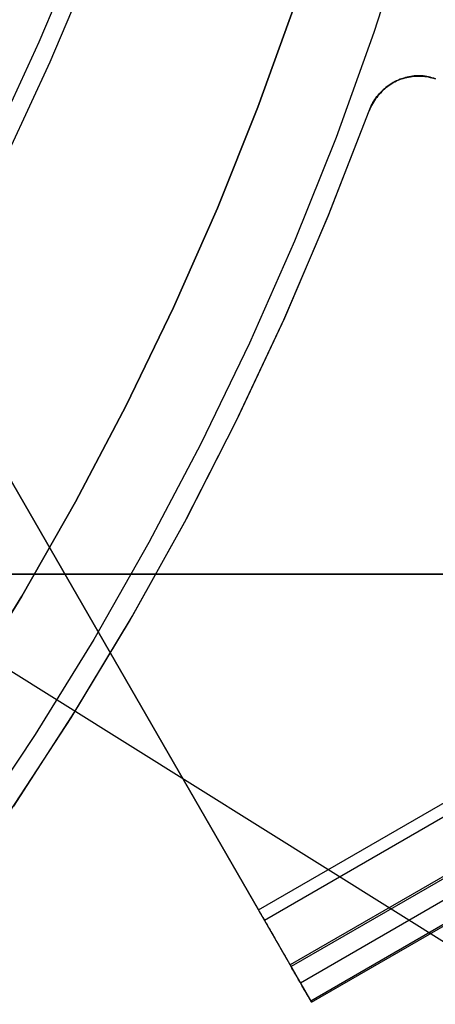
# Model space of a CAD drawing. Header units: millimetres. Extents: x 7986 to 9191, y -11326 to -10283.
# Tile 227 of 256: x 8639.57 to 8647.43, y -10703.93 to -10685.34. Entities that reach past the tile are written whole.
import ezdxf

# ---------------------------------------------------------------- set-up
doc = ezdxf.new("R2010")
doc.units = ezdxf.units.MM
doc.layers.add('color', color=7, linetype='Continuous')
doc.layers.add('luz', color=7, linetype='Continuous')

msp = doc.modelspace()

# ---------------------------------------------------------------- linework, layer by layer
at = {"color": 7, "true_color": 0xffffff}
for p, q in [((8644.084, -10702.15, 54.484), (9189.68, -10387.15, 54.484)), ((8644.197, -10702.345, 54.509), (9189.793, -10387.345, 54.509)), ((9190.28, -10388.189, 53.734), (8644.684, -10703.189, 53.734)), ((9190.299, -10388.221, 49.125), (8644.703, -10703.221, 49.125)), ((9190.477, -10388.53, 52.029), (8644.881, -10703.53, 52.029)), ((9190.674, -10388.87, 50.324), (8645.078, -10703.87, 50.324)), ((8645.09, -10703.893, 50.099), (9190.686, -10388.893, 50.099)), ((8640.645, -10684.076, 46.785), (8639.933, -10685.762, 47.04)), ((8640.147, -10686.134, 45.182), (8640.859, -10684.448, 44.927)), ((8639.933, -10685.762, 47.04), (8639.164, -10687.424, 47.284)), ((8639.378, -10687.796, 45.426), (8640.147, -10686.134, 45.182)), ((8637.052, -10689.969, 51.236), (8644.084, -10702.15, 54.484)), ((8645.081, -10703.876, 50.293), (8637.16, -10690.158, 50.293)), ((8644.703, -10703.221, 49.125), (8637.67, -10691.041, 45.877)), ((8647.792, -10695.811, 21.456), (8631.896, -10695.811, 25.126)), ((8632.065, -10695.811, 25.858), (8649.874, -10695.811, 25.858)), ((8649.03, -10695.811, 26.815), (8633.133, -10695.811, 30.485)), ((8640.962, -10695.811, 23.033), (8640.962, -10695.811, 28.677)), ((8641.121, -10697.017, 47.471), (8641.121, -10697.017, 53.115)), ((8644.084, -10702.15, 54.484), (8644.101, -10702.179, 54.491)), ((8644.101, -10702.179, 54.491), (8644.118, -10702.208, 54.497)), ((8644.118, -10702.208, 54.497), (8644.135, -10702.237, 54.502)), ((8644.135, -10702.237, 54.502), (8644.152, -10702.267, 54.505)), ((8644.152, -10702.267, 54.505), (8644.169, -10702.296, 54.508)), ((8644.169, -10702.296, 54.508), (8644.186, -10702.326, 54.509)), ((8644.186, -10702.326, 54.509), (8644.203, -10702.355, 54.509)), ((8644.203, -10702.355, 54.509), (8644.22, -10702.385, 54.508)), ((8644.22, -10702.385, 54.508), (8644.237, -10702.414, 54.506)), ((8644.237, -10702.414, 54.506), (8644.254, -10702.444, 54.503)), ((8644.254, -10702.444, 54.503), (8644.271, -10702.473, 54.498)), ((8644.271, -10702.473, 54.498), (8644.288, -10702.502, 54.493)), ((8644.288, -10702.502, 54.493), (8644.304, -10702.531, 54.486)), ((8644.304, -10702.531, 54.486), (8644.321, -10702.56, 54.478)), ((8644.321, -10702.56, 54.478), (8644.337, -10702.589, 54.469)), ((8644.337, -10702.589, 54.469), (8644.354, -10702.617, 54.459)), ((8644.354, -10702.617, 54.459), (8644.37, -10702.645, 54.447)), ((8644.37, -10702.645, 54.447), (8644.386, -10702.672, 54.435)), ((8644.386, -10702.672, 54.435), (8644.401, -10702.699, 54.422)), ((8644.401, -10702.699, 54.422), (8644.417, -10702.726, 54.407)), ((8644.417, -10702.726, 54.407), (8644.432, -10702.753, 54.391)), ((8644.432, -10702.753, 54.391), (8644.447, -10702.778, 54.375)), ((8644.447, -10702.778, 54.375), (8644.462, -10702.804, 54.357)), ((8644.462, -10702.804, 54.357), (8644.476, -10702.829, 54.339)), ((8644.476, -10702.829, 54.339), (8644.49, -10702.853, 54.319)), ((8644.49, -10702.853, 54.319), (8644.504, -10702.876, 54.299)), ((8644.504, -10702.876, 54.299), (8644.517, -10702.899, 54.277)), ((8644.517, -10702.899, 54.277), (8644.53, -10702.922, 54.255)), ((8644.53, -10702.922, 54.255), (8644.542, -10702.944, 54.232)), ((8644.542, -10702.944, 54.232), (8644.554, -10702.965, 54.208)), ((8644.554, -10702.965, 54.208), (8644.566, -10702.985, 54.183)), ((8644.566, -10702.985, 54.183), (8644.577, -10703.004, 54.157)), ((8644.577, -10703.004, 54.157), (8644.588, -10703.023, 54.131)), ((8644.588, -10703.023, 54.131), (8644.599, -10703.041, 54.104)), ((8644.599, -10703.041, 54.104), (8644.609, -10703.058, 54.076)), ((8644.609, -10703.058, 54.076), (8644.618, -10703.075, 54.048)), ((8644.618, -10703.075, 54.048), (8644.627, -10703.09, 54.018)), ((8644.627, -10703.09, 54.018), (8644.635, -10703.105, 53.989)), ((8644.635, -10703.105, 53.989), (8644.643, -10703.119, 53.959)), ((8644.643, -10703.119, 53.959), (8644.651, -10703.131, 53.928)), ((8644.651, -10703.131, 53.928), (8644.658, -10703.143, 53.896)), ((8644.658, -10703.143, 53.896), (8644.664, -10703.154, 53.865)), ((8644.664, -10703.154, 53.865), (8644.67, -10703.164, 53.833)), ((8644.67, -10703.164, 53.833), (8644.675, -10703.173, 53.8)), ((8644.675, -10703.173, 53.8), (8644.68, -10703.181, 53.767)), ((8644.68, -10703.181, 53.767), (8644.684, -10703.189, 53.734)), ((8644.684, -10703.189, 53.734), (8645.078, -10703.87, 50.324)), ((8644.719, -10703.25, 49.133), (8644.703, -10703.221, 49.125)), ((8644.736, -10703.279, 49.142), (8644.719, -10703.25, 49.133)), ((8644.752, -10703.307, 49.153), (8644.736, -10703.279, 49.142)), ((8644.768, -10703.335, 49.164), (8644.752, -10703.307, 49.153)), ((8644.784, -10703.362, 49.177), (8644.768, -10703.335, 49.164)), ((8644.8, -10703.389, 49.191), (8644.784, -10703.362, 49.177)), ((8644.815, -10703.416, 49.206), (8644.8, -10703.389, 49.191)), ((8644.83, -10703.442, 49.221), (8644.815, -10703.416, 49.206)), ((8644.845, -10703.468, 49.238), (8644.83, -10703.442, 49.221)), ((8644.859, -10703.493, 49.256), (8644.845, -10703.468, 49.238)), ((8644.874, -10703.517, 49.275), (8644.859, -10703.493, 49.256)), ((8644.888, -10703.542, 49.295), (8644.874, -10703.517, 49.275)), ((8644.901, -10703.565, 49.316), (8644.888, -10703.542, 49.295)), ((8644.914, -10703.588, 49.337), (8644.901, -10703.565, 49.316)), ((8644.927, -10703.61, 49.36), (8644.914, -10703.588, 49.337)), ((8644.94, -10703.632, 49.383), (8644.927, -10703.61, 49.36)), ((8644.952, -10703.652, 49.408), (8644.94, -10703.632, 49.383)), ((8644.963, -10703.672, 49.433), (8644.952, -10703.652, 49.408)), ((8644.974, -10703.692, 49.459), (8644.963, -10703.672, 49.433)), ((8644.985, -10703.71, 49.485), (8644.974, -10703.692, 49.459)), ((8644.995, -10703.728, 49.512), (8644.985, -10703.71, 49.485)), ((8645.005, -10703.745, 49.54), (8644.995, -10703.728, 49.512)), ((8645.014, -10703.761, 49.569), (8645.005, -10703.745, 49.54)), ((8645.023, -10703.776, 49.598), (8645.014, -10703.761, 49.569)), ((8645.031, -10703.791, 49.628), (8645.023, -10703.776, 49.598)), ((8645.039, -10703.804, 49.659), (8645.031, -10703.791, 49.628)), ((8645.046, -10703.817, 49.689), (8645.039, -10703.804, 49.659)), ((8645.053, -10703.828, 49.721), (8645.046, -10703.817, 49.689)), ((8645.059, -10703.839, 49.753), (8645.053, -10703.828, 49.721)), ((8645.065, -10703.849, 49.785), (8645.059, -10703.839, 49.753)), ((8645.07, -10703.858, 49.817), (8645.065, -10703.849, 49.785)), ((8645.075, -10703.866, 49.85), (8645.07, -10703.858, 49.817)), ((8645.079, -10703.872, 49.884), (8645.075, -10703.866, 49.85)), ((8645.078, -10703.87, 50.324), (8645.081, -10703.877, 50.291)), ((8645.082, -10703.878, 49.917), (8645.079, -10703.872, 49.884)), ((8645.081, -10703.877, 50.291), (8645.084, -10703.882, 50.257)), ((8645.085, -10703.883, 49.951), (8645.082, -10703.878, 49.917)), ((8645.084, -10703.882, 50.257), (8645.086, -10703.886, 50.223)), ((8645.087, -10703.887, 49.985), (8645.085, -10703.883, 49.951)), ((8645.086, -10703.886, 50.223), (8645.088, -10703.889, 50.189)), ((8645.089, -10703.89, 50.019), (8645.087, -10703.887, 49.985)), ((8645.088, -10703.889, 50.189), (8645.09, -10703.891, 50.155)), ((8645.09, -10703.892, 50.053), (8645.089, -10703.89, 50.019)), ((8645.09, -10703.891, 50.155), (8645.09, -10703.892, 50.121)), ((8645.09, -10703.892, 50.121), (8645.09, -10703.893, 50.087)), ((8645.09, -10703.893, 50.087), (8645.09, -10703.892, 50.053))]:
    msp.add_line(p, q, dxfattribs=at)
at = {"layer": 'color', "color": 254, "true_color": 0xcad1ee}
for p, q in [((8646.917, -10683.569, 0.259), (8646.269, -10685.576, 0.259)), ((8646.917, -10683.569, 0.259), (8646.269, -10685.576, 0.259)), ((8644.771, -10685.057, 2.259), (8644.073, -10686.989, 2.259)), ((8644.073, -10686.989, 0.259), (8644.771, -10685.057, 0.259)), ((8644.771, -10685.057, 2.259), (8644.073, -10686.989, 2.259)), ((8644.073, -10686.989, 0.259), (8644.771, -10685.057, 0.259)), ((8644.771, -10685.057, 1.259), (8644.073, -10686.989, 1.259)), ((8646.269, -10685.576, 0.259), (8645.552, -10687.559, 0.259)), ((8646.269, -10685.576, 0.259), (8645.552, -10687.559, 0.259)), ((8646.606, -10686.541, 4.359), (8646.636, -10686.524, 4.359)), ((8646.636, -10686.524, 3.101), (8646.606, -10686.541, 3.101)), ((8646.606, -10686.541, 4.359), (8646.636, -10686.524, 4.359)), ((8646.641, -10686.524, 2.151), (8646.611, -10686.542, 2.16)), ((8646.641, -10686.524, 2.151), (8646.611, -10686.542, 2.16)), ((8646.636, -10686.524, 4.359), (8646.666, -10686.509, 4.359)), ((8646.666, -10686.509, 3.101), (8646.636, -10686.524, 3.101)), ((8646.636, -10686.524, 4.359), (8646.666, -10686.509, 4.359)), ((8646.672, -10686.507, 2.141), (8646.641, -10686.524, 2.151)), ((8646.672, -10686.507, 2.141), (8646.641, -10686.524, 2.151)), ((8646.666, -10686.509, 4.359), (8646.697, -10686.494, 4.359)), ((8646.697, -10686.494, 3.101), (8646.666, -10686.509, 3.101)), ((8646.666, -10686.509, 4.359), (8646.697, -10686.494, 4.359)), ((8646.667, -10686.508, 2.142), (8646.667, -10686.508, 4.359)), ((8646.703, -10686.491, 2.131), (8646.672, -10686.507, 2.141)), ((8646.703, -10686.491, 2.131), (8646.672, -10686.507, 2.141)), ((8646.697, -10686.494, 4.359), (8646.728, -10686.48, 4.359)), ((8646.728, -10686.48, 3.101), (8646.697, -10686.494, 3.101)), ((8646.697, -10686.494, 4.359), (8646.728, -10686.48, 4.359)), ((8646.735, -10686.476, 2.12), (8646.703, -10686.491, 2.131)), ((8646.735, -10686.476, 2.12), (8646.703, -10686.491, 2.131)), ((8646.728, -10686.48, 4.359), (8646.76, -10686.467, 4.359)), ((8646.76, -10686.467, 3.101), (8646.728, -10686.48, 3.101)), ((8646.728, -10686.48, 4.359), (8646.76, -10686.467, 4.359)), ((8646.767, -10686.463, 2.109), (8646.735, -10686.476, 2.12)), ((8646.767, -10686.463, 2.109), (8646.735, -10686.476, 2.12)), ((8646.76, -10686.467, 4.359), (8646.792, -10686.456, 4.359)), ((8646.792, -10686.456, 3.101), (8646.76, -10686.467, 3.101)), ((8646.76, -10686.467, 4.359), (8646.792, -10686.456, 4.359)), ((8646.799, -10686.451, 2.098), (8646.767, -10686.463, 2.109)), ((8646.799, -10686.451, 2.098), (8646.767, -10686.463, 2.109)), ((8646.792, -10686.456, 4.359), (8646.825, -10686.445, 4.359)), ((8646.825, -10686.445, 3.101), (8646.792, -10686.456, 3.101)), ((8646.792, -10686.456, 4.359), (8646.825, -10686.445, 4.359)), ((8646.832, -10686.44, 2.086), (8646.799, -10686.451, 2.098)), ((8646.832, -10686.44, 2.086), (8646.799, -10686.451, 2.098)), ((8646.825, -10686.445, 4.359), (8646.858, -10686.436, 4.359)), ((8646.858, -10686.436, 3.101), (8646.825, -10686.445, 3.101)), ((8646.825, -10686.445, 4.359), (8646.858, -10686.436, 4.359)), ((8646.865, -10686.43, 2.074), (8646.832, -10686.44, 2.086)), ((8646.865, -10686.43, 2.074), (8646.832, -10686.44, 2.086)), ((8646.858, -10686.436, 4.359), (8646.891, -10686.428, 4.359)), ((8646.891, -10686.428, 3.101), (8646.858, -10686.436, 3.101)), ((8646.858, -10686.436, 4.359), (8646.891, -10686.428, 4.359)), ((8646.898, -10686.421, 2.062), (8646.865, -10686.43, 2.074)), ((8646.898, -10686.421, 2.062), (8646.865, -10686.43, 2.074)), ((8646.891, -10686.428, 4.359), (8646.924, -10686.421, 4.359)), ((8646.924, -10686.421, 3.101), (8646.891, -10686.428, 3.101)), ((8646.891, -10686.428, 4.359), (8646.924, -10686.421, 4.359)), ((8646.932, -10686.414, 2.05), (8646.898, -10686.421, 2.062)), ((8646.932, -10686.414, 2.05), (8646.898, -10686.421, 2.062)), ((8646.924, -10686.421, 4.359), (8646.958, -10686.415, 4.359)), ((8646.958, -10686.415, 3.101), (8646.924, -10686.421, 3.101)), ((8646.924, -10686.421, 4.359), (8646.958, -10686.415, 4.359)), ((8646.966, -10686.408, 2.037), (8646.932, -10686.414, 2.05)), ((8646.966, -10686.408, 2.037), (8646.932, -10686.414, 2.05)), ((8646.958, -10686.415, 4.359), (8646.992, -10686.41, 4.359)), ((8646.992, -10686.41, 3.101), (8646.958, -10686.415, 3.101)), ((8646.958, -10686.415, 4.359), (8646.992, -10686.41, 4.359)), ((8646.999, -10686.403, 2.024), (8646.966, -10686.408, 2.037)), ((8646.999, -10686.403, 2.024), (8646.966, -10686.408, 2.037)), ((8646.992, -10686.41, 4.359), (8647.026, -10686.406, 4.359)), ((8647.026, -10686.406, 3.101), (8646.992, -10686.41, 3.101)), ((8646.992, -10686.41, 4.359), (8647.026, -10686.406, 4.359)), ((8647.033, -10686.399, 2.011), (8646.999, -10686.403, 2.024)), ((8647.033, -10686.399, 2.011), (8646.999, -10686.403, 2.024)), ((8647.026, -10686.406, 4.359), (8647.06, -10686.404, 4.359)), ((8647.06, -10686.404, 3.101), (8647.026, -10686.406, 3.101)), ((8647.026, -10686.406, 4.359), (8647.06, -10686.404, 4.359)), ((8647.067, -10686.397, 1.998), (8647.033, -10686.399, 2.011)), ((8647.067, -10686.397, 1.998), (8647.033, -10686.399, 2.011)), ((8647.06, -10686.404, 4.359), (8647.094, -10686.402, 4.359)), ((8647.094, -10686.402, 3.101), (8647.06, -10686.404, 3.101)), ((8647.06, -10686.404, 4.359), (8647.094, -10686.402, 4.359)), ((8647.101, -10686.396, 1.984), (8647.067, -10686.397, 1.998)), ((8647.101, -10686.396, 1.984), (8647.067, -10686.397, 1.998)), ((8647.094, -10686.402, 4.359), (8647.128, -10686.402, 4.359)), ((8647.128, -10686.402, 3.101), (8647.094, -10686.402, 3.101)), ((8647.094, -10686.402, 4.359), (8647.128, -10686.402, 4.359)), ((8647.135, -10686.396, 1.971), (8647.101, -10686.396, 1.984)), ((8647.135, -10686.396, 1.971), (8647.101, -10686.396, 1.984)), ((8647.128, -10686.402, 4.359), (8647.162, -10686.403, 4.359)), ((8647.162, -10686.403, 3.101), (8647.128, -10686.402, 3.101)), ((8647.128, -10686.402, 4.359), (8647.162, -10686.403, 4.359)), ((8647.169, -10686.397, 1.957), (8647.135, -10686.396, 1.971)), ((8647.169, -10686.397, 1.957), (8647.135, -10686.396, 1.971)), ((8647.162, -10686.403, 4.359), (8647.197, -10686.405, 4.359)), ((8647.197, -10686.405, 3.101), (8647.162, -10686.403, 3.101)), ((8647.162, -10686.403, 4.359), (8647.197, -10686.405, 4.359)), ((8647.202, -10686.4, 1.943), (8647.169, -10686.397, 1.957)), ((8647.202, -10686.4, 1.943), (8647.169, -10686.397, 1.957)), ((8647.197, -10686.405, 4.359), (8647.231, -10686.409, 4.359)), ((8647.231, -10686.409, 3.101), (8647.197, -10686.405, 3.101)), ((8647.197, -10686.405, 4.359), (8647.231, -10686.409, 4.359)), ((8647.236, -10686.404, 1.929), (8647.202, -10686.4, 1.943)), ((8647.236, -10686.404, 1.929), (8647.202, -10686.4, 1.943)), ((8647.231, -10686.409, 4.359), (8647.264, -10686.413, 4.359)), ((8647.264, -10686.413, 3.101), (8647.231, -10686.409, 3.101)), ((8647.231, -10686.409, 4.359), (8647.264, -10686.413, 4.359)), ((8647.269, -10686.409, 1.915), (8647.236, -10686.404, 1.929)), ((8647.269, -10686.409, 1.915), (8647.236, -10686.404, 1.929)), ((8647.264, -10686.413, 4.359), (8647.298, -10686.419, 4.359)), ((8647.298, -10686.419, 3.101), (8647.264, -10686.413, 3.101)), ((8647.264, -10686.413, 4.359), (8647.298, -10686.419, 4.359)), ((8647.302, -10686.415, 1.901), (8647.269, -10686.409, 1.915)), ((8647.302, -10686.415, 1.901), (8647.269, -10686.409, 1.915)), ((8647.298, -10686.419, 4.359), (8647.332, -10686.426, 4.359)), ((8647.332, -10686.426, 3.101), (8647.298, -10686.419, 3.101)), ((8647.298, -10686.419, 4.359), (8647.332, -10686.426, 4.359)), ((8647.335, -10686.423, 1.886), (8647.302, -10686.415, 1.901)), ((8647.335, -10686.423, 1.886), (8647.302, -10686.415, 1.901)), ((8647.332, -10686.426, 4.359), (8647.365, -10686.434, 4.359)), ((8647.365, -10686.434, 3.101), (8647.332, -10686.426, 3.101)), ((8647.332, -10686.426, 4.359), (8647.365, -10686.434, 4.359)), ((8647.367, -10686.432, 1.872), (8647.335, -10686.423, 1.886)), ((8647.367, -10686.432, 1.872), (8647.335, -10686.423, 1.886)), ((8647.365, -10686.434, 4.359), (8647.398, -10686.443, 4.359)), ((8647.398, -10686.443, 3.101), (8647.365, -10686.434, 3.101)), ((8647.365, -10686.434, 4.359), (8647.398, -10686.443, 4.359)), ((8647.399, -10686.442, 1.858), (8647.367, -10686.432, 1.872)), ((8647.399, -10686.442, 1.858), (8647.367, -10686.432, 1.872)), ((8647.398, -10686.443, 4.359), (8647.431, -10686.453, 4.359)), ((8647.431, -10686.453, 3.101), (8647.398, -10686.443, 3.101)), ((8647.398, -10686.443, 4.359), (8647.431, -10686.453, 4.359)), ((8647.431, -10686.453, 1.843), (8647.399, -10686.442, 1.858)), ((8647.431, -10686.453, 1.843), (8647.399, -10686.442, 1.858)), ((8646.369, -10686.736, 4.359), (8646.393, -10686.711, 4.359)), ((8646.393, -10686.711, 3.101), (8646.369, -10686.736, 3.101)), ((8646.369, -10686.736, 4.359), (8646.393, -10686.711, 4.359)), ((8646.416, -10686.696, 2.216), (8646.391, -10686.722, 2.222)), ((8646.416, -10686.696, 2.216), (8646.391, -10686.722, 2.222)), ((8646.393, -10686.711, 4.359), (8646.417, -10686.687, 4.359)), ((8646.417, -10686.687, 3.101), (8646.393, -10686.711, 3.101)), ((8646.393, -10686.711, 4.359), (8646.417, -10686.687, 4.359)), ((8646.442, -10686.671, 2.209), (8646.416, -10686.696, 2.216)), ((8646.442, -10686.671, 2.209), (8646.416, -10686.696, 2.216)), ((8646.417, -10686.687, 4.359), (8646.441, -10686.663, 4.359)), ((8646.441, -10686.663, 3.101), (8646.417, -10686.687, 3.101)), ((8646.417, -10686.687, 4.359), (8646.441, -10686.663, 4.359)), ((8646.441, -10686.663, 4.359), (8646.467, -10686.641, 4.359)), ((8646.467, -10686.641, 3.101), (8646.441, -10686.663, 3.101)), ((8646.441, -10686.663, 4.359), (8646.467, -10686.641, 4.359)), ((8646.468, -10686.647, 2.202), (8646.442, -10686.671, 2.209)), ((8646.468, -10686.647, 2.202), (8646.442, -10686.671, 2.209)), ((8646.467, -10686.641, 4.359), (8646.494, -10686.619, 4.359)), ((8646.494, -10686.619, 3.101), (8646.467, -10686.641, 3.101)), ((8646.467, -10686.641, 4.359), (8646.494, -10686.619, 4.359)), ((8646.495, -10686.624, 2.195), (8646.468, -10686.647, 2.202)), ((8646.495, -10686.624, 2.195), (8646.468, -10686.647, 2.202)), ((8646.494, -10686.619, 4.359), (8646.521, -10686.598, 4.359)), ((8646.521, -10686.598, 3.101), (8646.494, -10686.619, 3.101)), ((8646.494, -10686.619, 4.359), (8646.521, -10686.598, 4.359)), ((8646.523, -10686.602, 2.187), (8646.495, -10686.624, 2.195)), ((8646.523, -10686.602, 2.187), (8646.495, -10686.624, 2.195)), ((8646.521, -10686.598, 4.359), (8646.549, -10686.578, 4.359)), ((8646.549, -10686.578, 3.101), (8646.521, -10686.598, 3.101)), ((8646.521, -10686.598, 4.359), (8646.549, -10686.578, 4.359)), ((8646.552, -10686.581, 2.178), (8646.523, -10686.602, 2.187)), ((8646.552, -10686.581, 2.178), (8646.523, -10686.602, 2.187)), ((8646.549, -10686.578, 4.359), (8646.577, -10686.559, 4.359)), ((8646.577, -10686.559, 3.101), (8646.549, -10686.578, 3.101)), ((8646.549, -10686.578, 4.359), (8646.577, -10686.559, 4.359)), ((8646.581, -10686.561, 2.169), (8646.552, -10686.581, 2.178)), ((8646.581, -10686.561, 2.169), (8646.552, -10686.581, 2.178)), ((8646.577, -10686.559, 4.359), (8646.606, -10686.541, 4.359)), ((8646.606, -10686.541, 3.101), (8646.577, -10686.559, 3.101)), ((8646.577, -10686.559, 4.359), (8646.606, -10686.541, 4.359)), ((8646.611, -10686.542, 2.16), (8646.581, -10686.561, 2.169)), ((8646.611, -10686.542, 2.16), (8646.581, -10686.561, 2.169)), ((8646.233, -10686.932, 4.359), (8646.249, -10686.902, 4.359)), ((8646.249, -10686.902, 3.101), (8646.233, -10686.932, 3.101)), ((8646.233, -10686.932, 4.359), (8646.249, -10686.902, 4.359)), ((8646.26, -10686.895, 2.25), (8646.241, -10686.926, 2.253)), ((8646.26, -10686.895, 2.25), (8646.241, -10686.926, 2.253)), ((8646.249, -10686.902, 4.359), (8646.267, -10686.873, 4.359)), ((8646.267, -10686.873, 3.101), (8646.249, -10686.902, 3.101)), ((8646.249, -10686.902, 4.359), (8646.267, -10686.873, 4.359)), ((8646.279, -10686.864, 2.246), (8646.26, -10686.895, 2.25)), ((8646.279, -10686.864, 2.246), (8646.26, -10686.895, 2.25)), ((8646.267, -10686.873, 4.359), (8646.285, -10686.844, 4.359)), ((8646.285, -10686.844, 3.101), (8646.267, -10686.873, 3.101)), ((8646.267, -10686.873, 4.359), (8646.285, -10686.844, 4.359)), ((8646.3, -10686.834, 2.242), (8646.279, -10686.864, 2.246)), ((8646.3, -10686.834, 2.242), (8646.279, -10686.864, 2.246)), ((8646.285, -10686.844, 4.359), (8646.305, -10686.816, 4.359)), ((8646.305, -10686.816, 3.101), (8646.285, -10686.844, 3.101)), ((8646.285, -10686.844, 4.359), (8646.305, -10686.816, 4.359)), ((8646.321, -10686.805, 2.238), (8646.3, -10686.834, 2.242)), ((8646.321, -10686.805, 2.238), (8646.3, -10686.834, 2.242)), ((8646.305, -10686.816, 4.359), (8646.326, -10686.789, 4.359)), ((8646.326, -10686.789, 3.101), (8646.305, -10686.816, 3.101)), ((8646.305, -10686.816, 4.359), (8646.326, -10686.789, 4.359)), ((8646.344, -10686.777, 2.233), (8646.321, -10686.805, 2.238)), ((8646.344, -10686.777, 2.233), (8646.321, -10686.805, 2.238)), ((8646.326, -10686.789, 4.359), (8646.347, -10686.762, 4.359)), ((8646.347, -10686.762, 3.101), (8646.326, -10686.789, 3.101)), ((8646.326, -10686.789, 4.359), (8646.347, -10686.762, 4.359)), ((8646.367, -10686.749, 2.228), (8646.344, -10686.777, 2.233)), ((8646.367, -10686.749, 2.228), (8646.344, -10686.777, 2.233)), ((8646.347, -10686.762, 4.359), (8646.369, -10686.736, 4.359)), ((8646.369, -10686.736, 3.101), (8646.347, -10686.762, 3.101)), ((8646.347, -10686.762, 4.359), (8646.369, -10686.736, 4.359)), ((8646.391, -10686.722, 2.222), (8646.367, -10686.749, 2.228)), ((8646.391, -10686.722, 2.222), (8646.367, -10686.749, 2.228)), ((8644.073, -10686.989, 2.259), (8643.309, -10688.895, 2.259)), ((8643.309, -10688.895, 0.259), (8644.073, -10686.989, 0.259)), ((8644.073, -10686.989, 2.259), (8643.309, -10688.895, 2.259)), ((8643.309, -10688.895, 0.259), (8644.073, -10686.989, 0.259)), ((8644.073, -10686.989, 1.259), (8643.309, -10688.895, 1.259)), ((8645.406, -10689.045, 4.359), (8646.177, -10687.057, 4.359)), ((8645.406, -10689.045, 4.359), (8646.177, -10687.057, 4.359)), ((8645.413, -10689.026, 2.259), (8646.177, -10687.057, 2.259)), ((8645.413, -10689.026, 2.259), (8646.177, -10687.057, 2.259)), ((8645.413, -10689.026, 3.309), (8646.177, -10687.057, 3.309)), ((8646.191, -10687.023, 2.258), (8646.177, -10687.057, 2.259)), ((8646.191, -10687.023, 2.258), (8646.177, -10687.057, 2.259)), ((8646.177, -10687.057, 4.359), (8646.189, -10687.025, 4.359)), ((8646.189, -10687.025, 3.101), (8646.177, -10687.057, 3.101)), ((8646.177, -10687.057, 4.359), (8646.189, -10687.025, 4.359)), ((8646.177, -10687.057, 2.259), (8646.177, -10687.057, 4.359)), ((8646.177, -10687.057, 2.259), (8646.177, -10687.057, 4.359)), ((8646.189, -10687.025, 4.359), (8646.203, -10686.993, 4.359)), ((8646.203, -10686.993, 3.101), (8646.189, -10687.025, 3.101)), ((8646.189, -10687.025, 4.359), (8646.203, -10686.993, 4.359)), ((8646.207, -10686.99, 2.257), (8646.191, -10687.023, 2.258)), ((8646.207, -10686.99, 2.257), (8646.191, -10687.023, 2.258)), ((8646.203, -10686.993, 4.359), (8646.217, -10686.962, 4.359)), ((8646.217, -10686.962, 3.101), (8646.203, -10686.993, 3.101)), ((8646.203, -10686.993, 4.359), (8646.217, -10686.962, 4.359)), ((8646.223, -10686.958, 2.255), (8646.207, -10686.99, 2.257)), ((8646.223, -10686.958, 2.255), (8646.207, -10686.99, 2.257)), ((8646.217, -10686.962, 4.359), (8646.233, -10686.932, 4.359)), ((8646.233, -10686.932, 3.101), (8646.217, -10686.962, 3.101)), ((8646.217, -10686.962, 4.359), (8646.233, -10686.932, 4.359)), ((8646.241, -10686.926, 2.253), (8646.223, -10686.958, 2.255)), ((8646.241, -10686.926, 2.253), (8646.223, -10686.958, 2.255)), ((8645.552, -10687.559, 0.259), (8644.768, -10689.517, 0.259)), ((8645.552, -10687.559, 0.259), (8644.768, -10689.517, 0.259)), ((8643.309, -10688.895, 2.259), (8642.479, -10690.774, 2.259)), ((8642.479, -10690.774, 0.259), (8643.309, -10688.895, 0.259)), ((8643.309, -10688.895, 2.259), (8642.479, -10690.774, 2.259)), ((8642.479, -10690.774, 0.259), (8643.309, -10688.895, 0.259)), ((8643.309, -10688.895, 1.259), (8642.479, -10690.774, 1.259)), ((8644.566, -10691.005, 4.359), (8645.406, -10689.045, 4.359)), ((8644.566, -10691.005, 4.359), (8645.406, -10689.045, 4.359)), ((8644.582, -10690.968, 2.259), (8645.413, -10689.026, 2.259)), ((8644.582, -10690.968, 2.259), (8645.413, -10689.026, 2.259)), ((8644.582, -10690.968, 3.309), (8645.413, -10689.026, 3.309)), ((8644.768, -10689.517, 0.259), (8643.916, -10691.446, 0.259)), ((8644.768, -10689.517, 0.259), (8643.916, -10691.446, 0.259)), ((8642.479, -10690.774, 2.259), (8641.585, -10692.623, 2.259)), ((8641.585, -10692.623, 0.259), (8642.479, -10690.774, 0.259)), ((8642.479, -10690.774, 2.259), (8641.585, -10692.623, 2.259)), ((8641.585, -10692.623, 0.259), (8642.479, -10690.774, 0.259)), ((8642.479, -10690.774, 1.259), (8641.585, -10692.623, 1.259)), ((8643.685, -10692.881, 2.259), (8644.582, -10690.968, 2.259)), ((8643.685, -10692.881, 2.259), (8644.582, -10690.968, 2.259)), ((8643.685, -10692.881, 3.309), (8644.582, -10690.968, 3.309)), ((8643.659, -10692.934, 4.359), (8644.566, -10691.005, 4.359)), ((8643.659, -10692.934, 4.359), (8644.566, -10691.005, 4.359)), ((8643.916, -10691.446, 0.259), (8642.998, -10693.345, 0.259)), ((8643.916, -10691.446, 0.259), (8642.998, -10693.345, 0.259)), ((8641.585, -10692.623, 2.259), (8640.628, -10694.441, 2.259)), ((8640.628, -10694.441, 0.259), (8641.585, -10692.623, 0.259)), ((8641.585, -10692.623, 2.259), (8640.628, -10694.441, 2.259)), ((8640.628, -10694.441, 0.259), (8641.585, -10692.623, 0.259)), ((8641.585, -10692.623, 1.259), (8640.628, -10694.441, 1.259)), ((8642.685, -10694.832, 4.359), (8643.659, -10692.934, 4.359)), ((8642.685, -10694.832, 4.359), (8643.659, -10692.934, 4.359)), ((8642.723, -10694.761, 2.259), (8643.685, -10692.881, 2.259)), ((8642.723, -10694.761, 2.259), (8643.685, -10692.881, 2.259)), ((8642.723, -10694.761, 3.309), (8643.685, -10692.881, 3.309)), ((8642.998, -10693.345, 0.259), (8642.015, -10695.211, 0.259)), ((8642.998, -10693.345, 0.259), (8642.015, -10695.211, 0.259)), ((8640.628, -10694.441, 2.259), (8639.609, -10696.224, 2.259)), ((8639.609, -10696.224, 0.259), (8640.628, -10694.441, 0.259)), ((8640.628, -10694.441, 2.259), (8639.609, -10696.224, 2.259)), ((8639.609, -10696.224, 0.259), (8640.628, -10694.441, 0.259)), ((8640.628, -10694.441, 1.259), (8639.609, -10696.224, 1.259)), ((8641.647, -10696.694, 4.359), (8642.685, -10694.832, 4.359)), ((8641.647, -10696.694, 4.359), (8642.685, -10694.832, 4.359)), ((8641.697, -10696.608, 2.259), (8642.723, -10694.761, 2.259)), ((8641.697, -10696.608, 2.259), (8642.723, -10694.761, 2.259)), ((8641.697, -10696.608, 3.309), (8642.723, -10694.761, 3.309)), ((8642.015, -10695.211, 0.259), (8640.969, -10697.042, 0.259)), ((8642.015, -10695.211, 0.259), (8640.969, -10697.042, 0.259)), ((8639.609, -10696.224, 2.259), (8638.529, -10697.971, 2.259)), ((8638.529, -10697.971, 0.259), (8639.609, -10696.224, 0.259)), ((8639.609, -10696.224, 2.259), (8638.529, -10697.971, 2.259)), ((8638.529, -10697.971, 0.259), (8639.609, -10696.224, 0.259)), ((8639.609, -10696.224, 1.259), (8638.529, -10697.971, 1.259)), ((8640.544, -10698.519, 4.359), (8641.647, -10696.694, 4.359)), ((8640.544, -10698.519, 4.359), (8641.647, -10696.694, 4.359)), ((8640.608, -10698.418, 2.259), (8641.697, -10696.608, 2.259)), ((8640.608, -10698.418, 2.259), (8641.697, -10696.608, 2.259)), ((8640.608, -10698.418, 3.309), (8641.697, -10696.608, 3.309)), ((8640.969, -10697.042, 0.259), (8639.859, -10698.835, 0.259)), ((8640.969, -10697.042, 0.259), (8639.859, -10698.835, 0.259)), ((8639.457, -10700.189, 2.259), (8640.608, -10698.418, 2.259)), ((8639.457, -10700.189, 2.259), (8640.608, -10698.418, 2.259)), ((8639.457, -10700.189, 3.309), (8640.608, -10698.418, 3.309)), ((8639.379, -10700.305, 4.359), (8640.544, -10698.519, 4.359)), ((8639.379, -10700.305, 4.359), (8640.544, -10698.519, 4.359)), ((8639.859, -10698.835, 0.259), (8638.689, -10700.59, 0.259)), ((8639.859, -10698.835, 0.259), (8638.689, -10700.59, 0.259))]:
    msp.add_line(p, q, dxfattribs=at)
at = {"layer": 'luz', "color": 254, "true_color": 0xcad1ee}
for p, q in [((8461.422, -10586.435, -59.991), (8715.504, -10745.187, -59.991)), ((8461.422, -10586.435, -58.491), (8715.504, -10745.187, -58.491))]:
    msp.add_line(p, q, dxfattribs=at)

doc.saveas('drawing.dxf')
